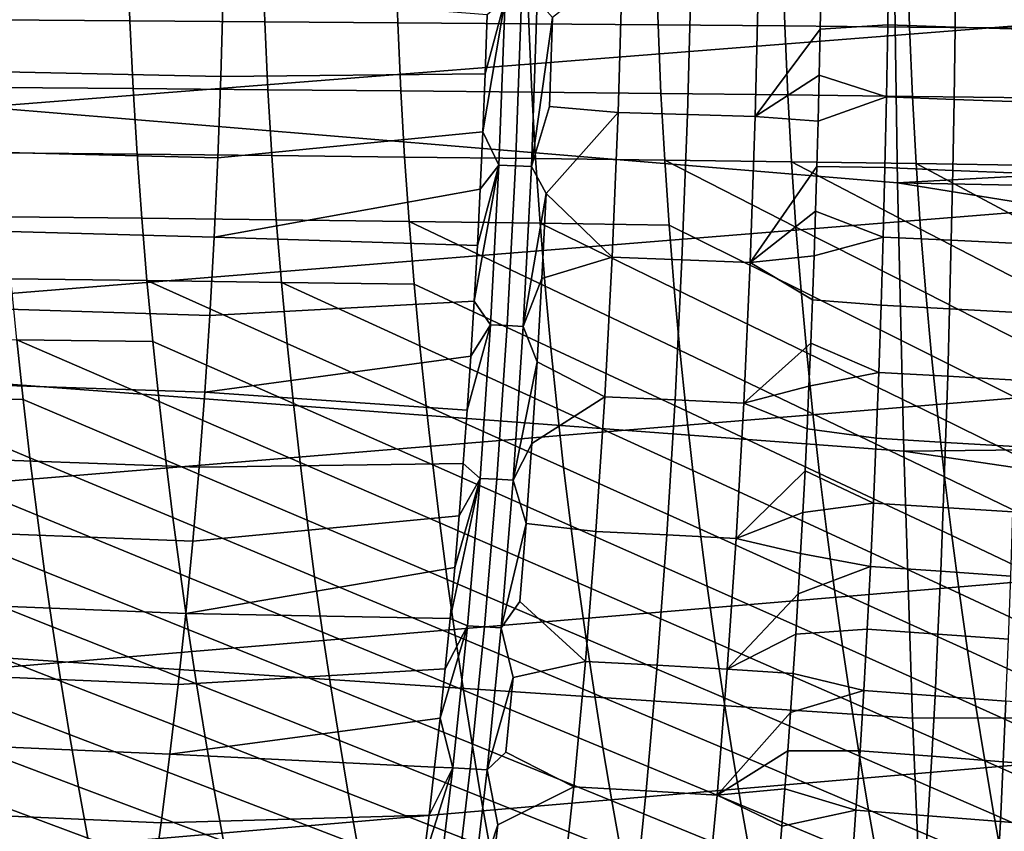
# Model space of a CAD drawing. Header units: metres. Extents: x -248 to 28, y -28 to 28.
# Tile 215 of 256: x -45.45 to -39.74, y -6.89 to -2.18. Entities that reach past the tile are written whole.
import ezdxf

# ---------------------------------------------------------------- set-up
doc = ezdxf.new("R2010")
doc.units = ezdxf.units.M
doc.layers.add('solid_10_061_053_XXX', color=7, linetype='CONTINUOUS')

msp = doc.modelspace()

# ---------------------------------------------------------------- linework, layer by layer
at = {"layer": 'solid_10_061_053_XXX'}
for points in [[(-40.357227, -3.12477, 161.858139), (-48.573589, -2.442668, 164.205093), (-48.589348, -0.81457, 164.150742), (-40.379467, -1.563349, 161.781281)], [(-39.186161, -1.088591, 169.161728), (-46.610912, -1.657829, 170.99054), (-46.630787, -2.76056, 170.910751), (-39.201012, -2.175815, 169.101913)], [(-40.357227, -3.12477, 161.858139), (-40.379467, -1.563349, 161.781281), (-32.178291, -1.976482, 159.412338), (-32.167973, -2.674245, 159.4478)], [(-44.824932, -1.777057, 67.037498), (-44.811203, -2.183262, 67.115875), (-45.603191, -2.17791, 67.894836), (-45.617641, -1.772826, 67.817871)], [(-44.04187, -1.781463, 66.236893), (-44.028755, -2.188861, 66.316643), (-44.811203, -2.183262, 67.115875), (-44.824932, -1.777057, 67.037498)], [(-43.269245, -1.786033, 65.416229), (-43.25663, -2.1947, 65.497314), (-44.028755, -2.188861, 66.316643), (-44.04187, -1.781463, 66.236893)], [(-42.507839, -1.790761, 64.575691), (-42.495609, -2.200769, 64.658058), (-43.25663, -2.1947, 65.497314), (-43.269245, -1.786033, 65.416229)], [(-41.75843, -1.795637, 63.715488), (-41.746464, -2.207057, 63.799084), (-42.495609, -2.200769, 64.658058), (-42.507839, -1.790761, 64.575691)], [(-41.021759, -1.800649, 62.83596), (-41.009937, -2.213553, 62.920719), (-41.746464, -2.207057, 63.799084), (-41.75843, -1.795637, 63.715488)], [(-40.29855, -1.805786, 61.937477), (-40.286755, -2.220243, 62.023323), (-41.009937, -2.213553, 62.920719), (-41.021759, -1.800649, 62.83596)], [(-40.406605, -1.781846, 108.542023), (-40.79998, -1.960422, 108.600662), (-40.805084, -2.231207, 108.578659), (-40.412834, -2.207456, 108.509491)], [(-40.021988, -2.219484, 108.451721), (-40.017002, -1.79161, 108.484337), (-40.406605, -1.781846, 108.542023), (-40.412834, -2.207456, 108.509491)], [(-39.589535, -1.811035, 61.020412), (-39.577652, -2.227113, 61.107254), (-40.286755, -2.220243, 62.023323), (-40.29855, -1.805786, 61.937477)], [(-39.632637, -2.231802, 108.40818), (-39.628849, -1.801601, 108.440887), (-40.017002, -1.79161, 108.484337), (-40.021988, -2.219484, 108.451721)], [(-41.977997, -2.71612, 108.829071), (-41.952705, -1.844559, 108.90889), (-42.358749, -2.164915, 109.016777), (-42.375736, -2.68065, 108.96566)], [(-41.575268, -2.727983, 108.710197), (-41.551773, -1.852783, 108.78981), (-41.952705, -1.844559, 108.90889), (-41.977997, -2.71612, 108.829071)], [(-41.183102, -2.740143, 108.608856), (-41.161854, -1.861198, 108.688454), (-41.551773, -1.852783, 108.78981), (-41.575268, -2.727983, 108.710197)], [(-40.805084, -2.231207, 108.578659), (-40.79998, -1.960422, 108.600662), (-41.161854, -1.861198, 108.688454), (-41.183102, -2.740143, 108.608856)], [(-44.283772, -2.506933, 109.669533), (-44.270832, -2.025885, 109.718536), (-45.892864, -1.997383, 110.306549), (-45.901695, -2.472345, 110.254753)], [(-42.749756, -2.491458, 109.121666), (-42.738144, -2.149606, 109.154388), (-44.270832, -2.025885, 109.718536), (-44.283772, -2.506933, 109.669533)], [(-42.633564, -2.056965, 109.125771), (-42.749756, -2.491458, 109.121666), (-42.763077, -2.828645, 109.084305)], [(-42.669483, -3.022648, 109.024254), (-42.633564, -2.056965, 109.125771), (-42.763077, -2.828645, 109.084305)], [(-42.633564, -2.056965, 109.125771), (-42.738144, -2.149606, 109.154388), (-42.749756, -2.491458, 109.121666)], [(-42.57378, -3.025774, 108.989967), (-42.538593, -2.059157, 109.091454), (-42.633564, -2.056965, 109.125771), (-42.669483, -3.022648, 109.024254)], [(-42.481403, -3.028961, 108.956902), (-42.44706, -2.061389, 109.058388), (-42.538593, -2.059157, 109.091454), (-42.57378, -3.025774, 108.989967)], [(-42.358749, -2.164915, 109.016777), (-42.44706, -2.061389, 109.058388), (-42.481403, -3.028961, 108.956902)], [(-42.375736, -2.68065, 108.96566), (-42.358749, -2.164915, 109.016777), (-42.481403, -3.028961, 108.956902)], [(-39.201012, -2.175815, 169.101913), (-46.630787, -2.76056, 170.910751), (-46.660549, -3.859493, 170.791321), (-39.225773, -3.259941, 169.002411)], [(-44.811203, -2.183262, 67.115875), (-44.792675, -2.576667, 67.205956), (-45.584003, -2.570192, 67.983521), (-45.603191, -2.17791, 67.894836)], [(-44.028755, -2.188861, 66.316643), (-44.01078, -2.583474, 66.408096), (-44.792675, -2.576667, 67.205956), (-44.811203, -2.183262, 67.115875)], [(-43.25663, -2.1947, 65.497314), (-43.239094, -2.590604, 65.590096), (-44.01078, -2.583474, 66.408096), (-44.028755, -2.188861, 66.316643)], [(-42.495609, -2.200769, 64.658058), (-42.478394, -2.598048, 64.752129), (-43.239094, -2.590604, 65.590096), (-43.25663, -2.1947, 65.497314)], [(-41.746464, -2.207057, 63.799084), (-41.729454, -2.605797, 63.894386), (-42.478394, -2.598048, 64.752129), (-42.495609, -2.200769, 64.658058)], [(-41.009937, -2.213553, 62.920719), (-40.993011, -2.613835, 63.017189), (-41.729454, -2.605797, 63.894386), (-41.746464, -2.207057, 63.799084)], [(-40.286755, -2.220243, 62.023323), (-40.269798, -2.62215, 62.120888), (-40.993011, -2.613835, 63.017189), (-41.009937, -2.213553, 62.920719)], [(-40.420475, -2.625487, 108.470238), (-40.412834, -2.207456, 108.509491), (-40.805084, -2.231207, 108.578659), (-40.810875, -2.499618, 108.553825)], [(-40.028164, -2.639698, 108.412376), (-40.021988, -2.219484, 108.451721), (-40.412834, -2.207456, 108.509491), (-40.420475, -2.625487, 108.470238)], [(-39.577652, -2.227113, 61.107254), (-39.560543, -2.630725, 61.205833), (-40.269798, -2.62215, 62.120888), (-40.286755, -2.220243, 62.023323)], [(-39.63739, -2.654265, 108.368713), (-39.632637, -2.231802, 108.40818), (-40.021988, -2.219484, 108.451721), (-40.028164, -2.639698, 108.412376)], [(-40.810875, -2.499618, 108.553825), (-40.805084, -2.231207, 108.578659), (-41.183102, -2.740143, 108.608856)], [(-40.320351, -4.682448, 161.986069), (-48.542202, -4.067684, 164.31369), (-48.573589, -2.442668, 164.205093), (-40.357227, -3.12477, 161.858139)], [(-44.301048, -2.978511, 109.611183), (-44.283772, -2.506933, 109.669533), (-45.901695, -2.472345, 110.254753), (-45.915665, -2.938266, 110.193642)], [(-42.749756, -2.491458, 109.121666), (-44.283772, -2.506933, 109.669533), (-44.301048, -2.978511, 109.611183), (-42.763077, -2.828645, 109.084305)], [(-40.817348, -2.765615, 108.526199), (-40.810875, -2.499618, 108.553825), (-41.183102, -2.740143, 108.608856)], [(-40.420475, -2.625487, 108.470238), (-40.810875, -2.499618, 108.553825), (-40.817348, -2.765615, 108.526199)], [(-44.792675, -2.576667, 67.205956), (-44.769772, -2.958485, 67.306732), (-45.560501, -2.950895, 68.082893), (-45.584003, -2.570192, 67.983521)], [(-44.01078, -2.583474, 66.408096), (-43.988369, -2.966501, 66.510246), (-44.769772, -2.958485, 67.306732), (-44.792675, -2.576667, 67.205956)], [(-43.239094, -2.590604, 65.590096), (-43.217064, -2.974933, 65.693596), (-43.988369, -2.966501, 66.510246), (-44.01078, -2.583474, 66.408096)], [(-42.478394, -2.598048, 64.752129), (-42.456627, -2.983773, 64.856926), (-43.217064, -2.974933, 65.693596), (-43.239094, -2.590604, 65.590096)], [(-41.729454, -2.605797, 63.894386), (-41.707832, -2.993012, 64.000427), (-42.456627, -2.983773, 64.856926), (-42.478394, -2.598048, 64.752129)], [(-40.993011, -2.613835, 63.017189), (-40.971416, -3.002635, 63.124416), (-41.707832, -2.993012, 64.000427), (-41.729454, -2.605797, 63.894386)], [(-40.269798, -2.62215, 62.120888), (-40.248112, -3.012628, 62.229233), (-40.971416, -3.002635, 63.124416), (-40.993011, -2.613835, 63.017189)], [(-40.420475, -2.625487, 108.470238), (-40.817348, -2.765615, 108.526199), (-40.824501, -3.028993, 108.495827), (-40.429516, -3.036117, 108.424461)], [(-40.035538, -3.052429, 108.36647), (-40.028164, -2.639698, 108.412376), (-40.420475, -2.625487, 108.470238), (-40.429516, -3.036117, 108.424461)], [(-39.560543, -2.630725, 61.205833), (-39.538654, -3.022975, 61.31522), (-40.248112, -3.012628, 62.229233), (-40.269798, -2.62215, 62.120888)], [(-41.977997, -2.71612, 108.829071), (-42.375736, -2.68065, 108.96566), (-42.481403, -3.028961, 108.956902), (-42.396252, -3.185848, 108.904076)], [(-40.357227, -3.12477, 161.858139), (-32.167973, -2.674245, 159.4478), (-32.156353, -3.2865, 159.487717)], [(-39.643131, -3.069165, 108.322678), (-39.63739, -2.654265, 108.368713), (-40.028164, -2.639698, 108.412376), (-40.035538, -3.052429, 108.36647)], [(-42.012436, -3.556298, 108.720345), (-41.977997, -2.71612, 108.829071), (-42.396252, -3.185848, 108.904076)], [(-41.607292, -3.57145, 108.601746), (-41.575268, -2.727983, 108.710197), (-41.977997, -2.71612, 108.829071), (-42.012436, -3.556298, 108.720345)], [(-41.212223, -3.58701, 108.500427), (-41.183102, -2.740143, 108.608856), (-41.575268, -2.727983, 108.710197), (-41.607292, -3.57145, 108.601746)], [(-40.824501, -3.028993, 108.495827), (-40.817348, -2.765615, 108.526199), (-41.183102, -2.740143, 108.608856), (-41.212223, -3.58701, 108.500427)], [(-42.763077, -2.828645, 109.084305), (-44.301048, -2.978511, 109.611183), (-44.322498, -3.440967, 109.543831), (-42.778057, -3.161024, 109.042419)], [(-42.669483, -3.022648, 109.024254), (-42.763077, -2.828645, 109.084305), (-42.778057, -3.161024, 109.042419)], [(-44.322498, -3.440967, 109.543831), (-44.301048, -2.978511, 109.611183), (-45.915665, -2.938266, 110.193642), (-45.934574, -3.395502, 110.123535)], [(-44.769772, -2.958485, 67.306732), (-44.742916, -3.32993, 67.417191), (-45.5331, -3.321243, 68.19194), (-45.560501, -2.950895, 68.082893)], [(-43.988369, -2.966501, 66.510246), (-43.961948, -3.339142, 66.622101), (-44.742916, -3.32993, 67.417191), (-44.769772, -2.958485, 67.306732)], [(-43.217064, -2.974933, 65.693596), (-43.190968, -3.348874, 65.806801), (-43.961948, -3.339142, 66.622101), (-43.988369, -2.966501, 66.510246)], [(-42.456627, -2.983773, 64.856926), (-42.430744, -3.359116, 64.971451), (-43.190968, -3.348874, 65.806801), (-43.217064, -2.974933, 65.693596)], [(-42.669483, -3.022648, 109.024254), (-42.794662, -3.488784, 108.996124), (-42.812855, -3.811958, 108.945534)], [(-42.718391, -3.950044, 108.886627), (-42.669483, -3.022648, 109.024254), (-42.812855, -3.811958, 108.945534)], [(-42.669483, -3.022648, 109.024254), (-42.778057, -3.161024, 109.042419), (-42.794662, -3.488784, 108.996124)], [(-42.621681, -3.953986, 108.852371), (-42.57378, -3.025774, 108.989967), (-42.669483, -3.022648, 109.024254), (-42.718391, -3.950044, 108.886627)], [(-42.528214, -3.958005, 108.819305), (-42.481403, -3.028961, 108.956902), (-42.57378, -3.025774, 108.989967), (-42.621681, -3.953986, 108.852371)], [(-41.707832, -2.993012, 64.000427), (-41.682037, -3.369861, 64.116226), (-42.430744, -3.359116, 64.971451), (-42.456627, -2.983773, 64.856926)], [(-40.915977, -3.750352, 63.367294), (-41.682037, -3.369861, 64.116226), (-41.707832, -2.993012, 64.000427), (-40.945595, -3.381094, 63.241436)], [(-40.971416, -3.002635, 63.124416), (-40.945595, -3.381094, 63.241436), (-41.707832, -2.993012, 64.000427)], [(-40.192322, -3.763791, 62.474476), (-40.945595, -3.381094, 63.241436), (-40.971416, -3.002635, 63.124416), (-40.222141, -3.392801, 62.347408)], [(-40.248112, -3.012628, 62.229233), (-40.222141, -3.392801, 62.347408), (-40.971416, -3.002635, 63.124416)], [(-39.482277, -3.777803, 61.562691), (-40.222141, -3.392801, 62.347408), (-40.248112, -3.012628, 62.229233), (-39.512421, -3.404967, 61.434483)], [(-39.538654, -3.022975, 61.31522), (-39.512421, -3.404967, 61.434483), (-40.248112, -3.012628, 62.229233)], [(-42.396252, -3.185848, 108.904076), (-42.481403, -3.028961, 108.956902), (-42.528214, -3.958005, 108.819305)], [(-40.832329, -3.289603, 108.462784), (-40.824501, -3.028993, 108.495827), (-41.212223, -3.58701, 108.500427)], [(-40.439957, -3.439528, 108.372345), (-40.429516, -3.036117, 108.424461), (-40.824501, -3.028993, 108.495827), (-40.832329, -3.289603, 108.462784)], [(-40.044117, -3.457854, 108.314209), (-40.035538, -3.052429, 108.36647), (-40.429516, -3.036117, 108.424461), (-40.439957, -3.439528, 108.372345)], [(-39.649872, -3.476671, 108.270248), (-39.643131, -3.069165, 108.322678), (-40.035538, -3.052429, 108.36647), (-40.044117, -3.457854, 108.314209)], [(-40.357227, -3.12477, 161.858139), (-32.156353, -3.2865, 159.487717), (-32.127583, -4.452244, 159.586533)], [(-40.320351, -4.682448, 161.986069), (-40.357227, -3.12477, 161.858139), (-32.127583, -4.452244, 159.586533), (-32.123501, -4.5936, 159.600555)], [(-42.794662, -3.488784, 108.996124), (-42.778057, -3.161024, 109.042419), (-44.322498, -3.440967, 109.543831)], [(-42.420193, -3.680666, 108.832405), (-42.396252, -3.185848, 108.904076), (-42.528214, -3.958005, 108.819305)], [(-42.012436, -3.556298, 108.720345), (-42.396252, -3.185848, 108.904076), (-42.420193, -3.680666, 108.832405)], [(-39.225773, -3.259941, 169.002411), (-46.660549, -3.859493, 170.791321), (-46.700127, -4.953135, 170.632538), (-39.260353, -4.339477, 168.863541)], [(-40.840828, -3.547687, 108.427086), (-40.832329, -3.289603, 108.462784), (-41.212223, -3.58701, 108.500427)], [(-40.439957, -3.439528, 108.372345), (-40.832329, -3.289603, 108.462784), (-40.840828, -3.547687, 108.427086)], [(-44.742916, -3.32993, 67.417191), (-44.712524, -3.692212, 67.536316), (-45.502216, -3.682459, 68.309639), (-45.5331, -3.321243, 68.19194)], [(-43.961948, -3.339142, 66.622101), (-43.931946, -3.702599, 66.742638), (-44.712524, -3.692212, 67.536316), (-44.742916, -3.32993, 67.417191)], [(-43.190968, -3.348874, 65.806801), (-43.16124, -3.713614, 65.928726), (-43.931946, -3.702599, 66.742638), (-43.961948, -3.339142, 66.622101)], [(-42.368343, -4.083346, 65.225777), (-43.16124, -3.713614, 65.928726), (-43.190968, -3.348874, 65.806801), (-42.401173, -3.72525, 65.094734)], [(-42.430744, -3.359116, 64.971451), (-42.401173, -3.72525, 65.094734), (-43.190968, -3.348874, 65.806801)], [(-41.619663, -4.097086, 64.37323), (-42.401173, -3.72525, 65.094734), (-42.430744, -3.359116, 64.971451), (-41.652504, -3.7375, 64.240822)], [(-41.682037, -3.369861, 64.116226), (-41.652504, -3.7375, 64.240822), (-42.430744, -3.359116, 64.971451)], [(-40.882999, -4.111548, 63.50103), (-41.652504, -3.7375, 64.240822), (-41.682037, -3.369861, 64.116226), (-40.915977, -3.750352, 63.367294)], [(-44.347969, -3.894651, 109.467773), (-44.322498, -3.440967, 109.543831), (-45.934574, -3.395502, 110.123535), (-45.958229, -3.84441, 110.044746)], [(-40.159088, -4.12672, 62.609486), (-40.915977, -3.750352, 63.367294), (-40.945595, -3.381094, 63.241436), (-40.192322, -3.763791, 62.474476)], [(-39.448666, -4.142587, 61.698917), (-40.192322, -3.763791, 62.474476), (-40.222141, -3.392801, 62.347408), (-39.482277, -3.777803, 61.562691)], [(-42.812855, -3.811958, 108.945534), (-42.794662, -3.488784, 108.996124), (-44.322498, -3.440967, 109.543831), (-44.347969, -3.894651, 109.467773)], [(-40.45179, -3.8359, 108.314064), (-40.439957, -3.439528, 108.372345), (-40.840828, -3.547687, 108.427086), (-40.849995, -3.803173, 108.388779)], [(-40.053902, -3.856147, 108.255768), (-40.044117, -3.457854, 108.314209), (-40.439957, -3.439528, 108.372345), (-40.45179, -3.8359, 108.314064)], [(-39.657631, -3.876958, 108.211609), (-39.649872, -3.476671, 108.270248), (-40.044117, -3.457854, 108.314209), (-40.053902, -3.856147, 108.255768)], [(-42.055611, -4.366873, 108.58445), (-42.012436, -3.556298, 108.720345), (-42.420193, -3.680666, 108.832405), (-42.44743, -4.165013, 108.751091)], [(-41.647499, -4.384941, 108.466179), (-41.607292, -3.57145, 108.601746), (-42.012436, -3.556298, 108.720345), (-42.055611, -4.366873, 108.58445)], [(-41.248955, -4.403529, 108.364914), (-41.212223, -3.58701, 108.500427), (-41.607292, -3.57145, 108.601746), (-41.647499, -4.384941, 108.466179)], [(-40.859821, -4.055879, 108.347946), (-40.849995, -3.803173, 108.388779), (-41.212223, -3.58701, 108.500427), (-41.248955, -4.403529, 108.364914)], [(-40.849995, -3.803173, 108.388779), (-40.840828, -3.547687, 108.427086), (-41.212223, -3.58701, 108.500427)], [(-44.712524, -3.692212, 67.536316), (-44.679028, -4.046545, 67.663094), (-45.468269, -4.035766, 68.434959), (-45.502216, -3.682459, 68.309639)], [(-43.86282, -4.406521, 67.005951), (-44.679028, -4.046545, 67.663094), (-44.712524, -3.692212, 67.536316), (-43.898785, -4.058071, 66.870857)], [(-43.931946, -3.702599, 66.742638), (-43.898785, -4.058071, 66.870857), (-44.712524, -3.692212, 67.536316)], [(-43.092518, -4.420005, 66.194946), (-43.898785, -4.058071, 66.870857), (-43.931946, -3.702599, 66.742638), (-43.128304, -4.070339, 66.058372)], [(-43.16124, -3.713614, 65.928726), (-43.128304, -4.070339, 66.058372), (-43.931946, -3.702599, 66.742638)], [(-42.332623, -4.434351, 65.3638), (-43.128304, -4.070339, 66.058372), (-43.16124, -3.713614, 65.928726), (-42.368343, -4.083346, 65.225777)], [(-42.44743, -4.165013, 108.751091), (-42.420193, -3.680666, 108.832405), (-42.528214, -3.958005, 108.819305)], [(-41.583881, -4.449554, 64.512688), (-42.368343, -4.083346, 65.225777), (-42.401173, -3.72525, 65.094734), (-41.619663, -4.097086, 64.37323)], [(-40.847034, -4.465607, 63.64188), (-41.619663, -4.097086, 64.37323), (-41.652504, -3.7375, 64.240822), (-40.882999, -4.111548, 63.50103)], [(-40.122814, -4.482498, 62.75169), (-40.882999, -4.111548, 63.50103), (-40.915977, -3.750352, 63.367294), (-40.159088, -4.12672, 62.609486)], [(-39.411957, -4.500215, 61.842426), (-40.159088, -4.12672, 62.609486), (-40.192322, -3.763791, 62.474476), (-39.448666, -4.142587, 61.698917)], [(-42.812855, -3.811958, 108.945534), (-44.347969, -3.894651, 109.467773), (-44.377323, -4.339846, 109.383278), (-42.832577, -4.13049, 108.890793)], [(-42.718391, -3.950044, 108.886627), (-42.812855, -3.811958, 108.945534), (-42.832577, -4.13049, 108.890793)], [(-40.465008, -4.225406, 108.249809), (-40.45179, -3.8359, 108.314064), (-40.849995, -3.803173, 108.388779), (-40.859821, -4.055879, 108.347946)], [(-44.377323, -4.339846, 109.383278), (-44.347969, -3.894651, 109.467773), (-45.958229, -3.84441, 110.044746), (-45.986458, -4.285275, 109.957527)], [(-40.064896, -4.24748, 108.19133), (-40.053902, -3.856147, 108.255768), (-40.45179, -3.8359, 108.314064), (-40.465008, -4.225406, 108.249809)], [(-39.666424, -4.270189, 108.14695), (-39.657631, -3.876958, 108.211609), (-40.053902, -3.856147, 108.255768), (-40.064896, -4.24748, 108.19133)], [(-42.779564, -4.841485, 108.715164), (-42.718391, -3.950044, 108.886627), (-42.853817, -4.444512, 108.831963), (-42.876545, -4.754017, 108.769112)], [(-42.718391, -3.950044, 108.886627), (-42.832577, -4.13049, 108.890793), (-42.853817, -4.444512, 108.831963)], [(-42.681629, -4.846117, 108.680946), (-42.621681, -3.953986, 108.852371), (-42.718391, -3.950044, 108.886627), (-42.779564, -4.841485, 108.715164)], [(-42.586845, -4.850843, 108.647911), (-42.528214, -3.958005, 108.819305), (-42.621681, -3.953986, 108.852371), (-42.681629, -4.846117, 108.680946)], [(-42.44743, -4.165013, 108.751091), (-42.528214, -3.958005, 108.819305), (-42.586845, -4.850843, 108.647911)], [(-45.468269, -4.035766, 68.434959), (-45.431606, -4.382143, 68.567078), (-46.228584, -4.371253, 69.316948), (-46.265759, -4.025739, 69.18631)], [(-44.603905, -4.734585, 67.936905), (-45.431606, -4.382143, 68.567078), (-45.468269, -4.035766, 68.434959), (-44.642765, -4.3939, 67.796707)], [(-44.679028, -4.046545, 67.663094), (-44.642765, -4.3939, 67.796707), (-45.468269, -4.035766, 68.434959)], [(-43.824211, -4.748262, 67.147682), (-44.642765, -4.3939, 67.796707), (-44.679028, -4.046545, 67.663094), (-43.86282, -4.406521, 67.005951)], [(-40.870296, -4.30569, 108.304649), (-40.859821, -4.055879, 108.347946), (-41.248955, -4.403529, 108.364914)], [(-40.465008, -4.225406, 108.249809), (-40.859821, -4.055879, 108.347946), (-40.870296, -4.30569, 108.304649)], [(-40.269119, -6.234761, 162.164902), (-48.495419, -5.687834, 164.476334), (-48.542202, -4.067684, 164.31369), (-40.320351, -4.682448, 161.986069)], [(-43.054054, -4.762928, 66.338196), (-43.86282, -4.406521, 67.005951), (-43.898785, -4.058071, 66.870857), (-43.092518, -4.420005, 66.194946)], [(-42.294178, -4.778581, 65.508568), (-43.092518, -4.420005, 66.194946), (-43.128304, -4.070339, 66.058372), (-42.332623, -4.434351, 65.3638)], [(-41.545334, -4.795224, 64.658951), (-42.332623, -4.434351, 65.3638), (-42.368343, -4.083346, 65.225777), (-41.583881, -4.449554, 64.512688)], [(-40.808254, -4.812849, 63.789616), (-41.583881, -4.449554, 64.512688), (-41.619663, -4.097086, 64.37323), (-40.847034, -4.465607, 63.64188)], [(-40.083675, -4.831447, 62.900867), (-40.847034, -4.465607, 63.64188), (-40.882999, -4.111548, 63.50103), (-40.122814, -4.482498, 62.75169)], [(-42.853817, -4.444512, 108.831963), (-42.832577, -4.13049, 108.890793), (-44.377323, -4.339846, 109.383278)], [(-42.47789, -4.639039, 108.660423), (-42.44743, -4.165013, 108.751091), (-42.586845, -4.850843, 108.647911)], [(-42.055611, -4.366873, 108.58445), (-42.44743, -4.165013, 108.751091), (-42.47789, -4.639039, 108.660423)], [(-39.37233, -4.851009, 61.993004), (-40.122814, -4.482498, 62.75169), (-40.159088, -4.12672, 62.609486), (-39.411957, -4.500215, 61.842426)], [(-40.479618, -4.608165, 108.179695), (-40.465008, -4.225406, 108.249809), (-40.870296, -4.30569, 108.304649), (-40.881435, -4.552837, 108.258881)], [(-40.077122, -4.631969, 108.12101), (-40.064896, -4.24748, 108.19133), (-40.465008, -4.225406, 108.249809), (-40.479618, -4.608165, 108.179695)], [(-44.410465, -4.776709, 109.29052), (-44.377323, -4.339846, 109.383278), (-45.986458, -4.285275, 109.957527), (-46.019135, -4.718247, 109.86203)], [(-39.676277, -4.656483, 108.076385), (-39.666424, -4.270189, 108.14695), (-40.064896, -4.24748, 108.19133), (-40.077122, -4.631969, 108.12101)], [(-39.260353, -4.339477, 168.863541), (-46.700127, -4.953135, 170.632538), (-46.749447, -6.04002, 170.434647), (-39.304668, -5.412934, 168.685608)], [(-42.876545, -4.754017, 108.769112), (-42.853817, -4.444512, 108.831963), (-44.377323, -4.339846, 109.383278), (-44.410465, -4.776709, 109.29052)], [(-40.881435, -4.552837, 108.258881), (-40.870296, -4.30569, 108.304649), (-41.248955, -4.403529, 108.364914)], [(-45.350704, -5.055209, 68.850792), (-46.188885, -4.710189, 69.454094), (-46.228584, -4.371253, 69.316948), (-45.39238, -4.721895, 68.70575)], [(-45.431606, -4.382143, 68.567078), (-45.39238, -4.721895, 68.70575), (-46.228584, -4.371253, 69.316948)], [(-44.562561, -5.068796, 68.083527), (-45.39238, -4.721895, 68.70575), (-45.431606, -4.382143, 68.567078), (-44.603905, -4.734585, 67.936905)], [(-43.783092, -5.083495, 67.295883), (-44.603905, -4.734585, 67.936905), (-44.642765, -4.3939, 67.796707), (-43.824211, -4.748262, 67.147682)], [(-42.10725, -5.149085, 108.422668), (-42.055611, -4.366873, 108.58445), (-42.47789, -4.639039, 108.660423), (-42.511494, -5.102557, 108.560715)], [(-41.695694, -5.169686, 108.304779), (-41.647499, -4.384941, 108.466179), (-42.055611, -4.366873, 108.58445), (-42.10725, -5.149085, 108.422668)], [(-41.293182, -5.190922, 108.20359), (-41.248955, -4.403529, 108.364914), (-41.647499, -4.384941, 108.466179), (-41.695694, -5.169686, 108.304779)], [(-43.013039, -5.099311, 66.487976), (-43.824211, -4.748262, 67.147682), (-43.86282, -4.406521, 67.005951), (-43.054054, -4.762928, 66.338196)], [(-42.253143, -5.116248, 65.659935), (-43.054054, -4.762928, 66.338196), (-43.092518, -4.420005, 66.194946), (-42.294178, -4.778581, 65.508568)], [(-41.50415, -5.134309, 64.81189), (-42.294178, -4.778581, 65.508568), (-42.332623, -4.434351, 65.3638), (-41.545334, -4.795224, 64.658951)], [(-40.7668, -5.153491, 63.944111), (-41.545334, -4.795224, 64.658951), (-41.583881, -4.449554, 64.512688), (-40.808254, -4.812849, 63.789616)], [(-40.89323, -4.797195, 108.210701), (-40.881435, -4.552837, 108.258881), (-41.248955, -4.403529, 108.364914), (-41.293182, -5.190922, 108.20359)], [(-40.041813, -5.173788, 63.056896), (-40.808254, -4.812849, 63.789616), (-40.847034, -4.465607, 63.64188), (-40.083675, -4.831447, 62.900867)], [(-39.329933, -5.195194, 62.150536), (-40.083675, -4.831447, 62.900867), (-40.122814, -4.482498, 62.75169), (-39.37233, -4.851009, 61.993004)], [(-40.495636, -4.984269, 108.103844), (-40.479618, -4.608165, 108.179695), (-40.881435, -4.552837, 108.258881), (-40.89323, -4.797195, 108.210701)], [(-40.090599, -5.009707, 108.04493), (-40.077122, -4.631969, 108.12101), (-40.479618, -4.608165, 108.179695), (-40.495636, -4.984269, 108.103844)], [(-40.320351, -4.682448, 161.986069), (-32.123501, -4.5936, 159.600555), (-32.079769, -5.896607, 159.750778)], [(-42.511494, -5.102557, 108.560715), (-42.47789, -4.639039, 108.660423), (-42.586845, -4.850843, 108.647911)], [(-40.269119, -6.234761, 162.164902), (-40.320351, -4.682448, 161.986069), (-32.079769, -5.896607, 159.750778), (-32.067085, -6.223006, 159.794357)], [(-39.687222, -5.035929, 108.000023), (-39.676277, -4.656483, 108.076385), (-40.077122, -4.631969, 108.12101), (-40.090599, -5.009707, 108.04493)], [(-45.306702, -5.382276, 69.00206), (-46.146774, -5.042729, 69.59758), (-46.188885, -4.710189, 69.454094), (-45.350704, -5.055209, 68.850792)], [(-44.447308, -5.205383, 109.189636), (-44.410465, -4.776709, 109.29052), (-46.019135, -4.718247, 109.86203), (-46.056133, -5.143462, 109.758385)], [(-44.518864, -5.396727, 68.236404), (-45.350704, -5.055209, 68.850792), (-45.39238, -4.721895, 68.70575), (-44.562561, -5.068796, 68.083527)], [(-43.739582, -5.412419, 67.450401), (-44.562561, -5.068796, 68.083527), (-44.603905, -4.734585, 67.936905), (-43.783092, -5.083495, 67.295883)], [(-42.876545, -4.754017, 108.769112), (-44.410465, -4.776709, 109.29052), (-44.447308, -5.205383, 109.189636), (-42.900734, -5.058966, 108.702332)], [(-42.969601, -5.42936, 66.64415), (-43.783092, -5.083495, 67.295883), (-43.824211, -4.748262, 67.147682), (-43.013039, -5.099311, 66.487976)], [(-42.209652, -5.44756, 65.817757), (-43.013039, -5.099311, 66.487976), (-43.054054, -4.762928, 66.338196), (-42.253143, -5.116248, 65.659935)], [(-42.779564, -4.841485, 108.715164), (-42.876545, -4.754017, 108.769112), (-42.900734, -5.058966, 108.702332)], [(-41.46048, -5.467024, 64.971367), (-42.253143, -5.116248, 65.659935), (-42.294178, -4.778581, 65.508568), (-41.50415, -5.134309, 64.81189)], [(-40.722813, -5.487753, 64.105232), (-41.50415, -5.134309, 64.81189), (-41.545334, -4.795224, 64.658951), (-40.7668, -5.153491, 63.944111)], [(-40.90567, -5.038579, 108.160164), (-40.89323, -4.797195, 108.210701), (-41.293182, -5.190922, 108.20359)], [(-40.495636, -4.984269, 108.103844), (-40.89323, -4.797195, 108.210701), (-40.90567, -5.038579, 108.160164)], [(-42.779564, -4.841485, 108.715164), (-42.926365, -5.359462, 108.631683), (-42.953415, -5.655528, 108.557243)], [(-42.852589, -5.698328, 108.511314), (-42.779564, -4.841485, 108.715164), (-42.953415, -5.655528, 108.557243)], [(-42.779564, -4.841485, 108.715164), (-42.900734, -5.058966, 108.702332), (-42.926365, -5.359462, 108.631683)], [(-42.753235, -5.703528, 108.477173), (-42.681629, -4.846117, 108.680946), (-42.779564, -4.841485, 108.715164), (-42.852589, -5.698328, 108.511314)], [(-42.656956, -5.708837, 108.444176), (-42.586845, -4.850843, 108.647911), (-42.681629, -4.846117, 108.680946), (-42.753235, -5.703528, 108.477173)], [(-42.511494, -5.102557, 108.560715), (-42.586845, -4.850843, 108.647911), (-42.656956, -5.708837, 108.444176)], [(-39.997379, -5.509743, 63.219654), (-40.7668, -5.153491, 63.944111), (-40.808254, -4.812849, 63.789616), (-40.041813, -5.173788, 63.056896)], [(-39.284916, -5.532993, 62.314903), (-40.041813, -5.173788, 63.056896), (-40.083675, -4.831447, 62.900867), (-39.329933, -5.195194, 62.150536)], [(-40.513073, -5.353806, 108.022339), (-40.495636, -4.984269, 108.103844), (-40.90567, -5.038579, 108.160164), (-40.918751, -5.276919, 108.107346)], [(-40.10535, -5.380784, 107.963173), (-40.090599, -5.009707, 108.04493), (-40.495636, -4.984269, 108.103844), (-40.513073, -5.353806, 108.022339)], [(-39.699295, -5.408618, 107.917961), (-39.687222, -5.035929, 108.000023), (-40.090599, -5.009707, 108.04493), (-40.10535, -5.380784, 107.963173)], [(-45.260487, -5.703283, 69.15937), (-46.10236, -5.369057, 69.747246), (-46.146774, -5.042729, 69.59758), (-45.306702, -5.382276, 69.00206)], [(-44.472927, -5.718572, 68.395393), (-45.306702, -5.382276, 69.00206), (-45.350704, -5.055209, 68.850792), (-44.518864, -5.396727, 68.236404)], [(-43.693813, -5.735234, 67.611084), (-44.518864, -5.396727, 68.236404), (-44.562561, -5.068796, 68.083527), (-43.739582, -5.412419, 67.450401)], [(-42.900734, -5.058966, 108.702332), (-44.447308, -5.205383, 109.189636), (-44.487759, -5.62601, 109.08078), (-42.926365, -5.359462, 108.631683)], [(-42.923874, -5.753283, 66.806549), (-43.739582, -5.412419, 67.450401), (-43.783092, -5.083495, 67.295883), (-42.969601, -5.42936, 66.64415)], [(-40.918751, -5.276919, 108.107346), (-40.90567, -5.038579, 108.160164), (-41.293182, -5.190922, 108.20359)], [(-42.163841, -5.772729, 65.981888), (-42.969601, -5.42936, 66.64415), (-43.013039, -5.099311, 66.487976), (-42.209652, -5.44756, 65.817757)], [(-42.54818, -5.555715, 108.452202), (-42.511494, -5.102557, 108.560715), (-42.656956, -5.708837, 108.444176)], [(-42.167213, -5.903782, 108.235931), (-42.10725, -5.149085, 108.422668), (-42.511494, -5.102557, 108.560715), (-42.54818, -5.555715, 108.452202)], [(-41.414452, -5.793584, 65.137245), (-42.209652, -5.44756, 65.817757), (-42.253143, -5.116248, 65.659935), (-41.46048, -5.467024, 64.971367)], [(-40.676434, -5.815853, 64.272858), (-41.46048, -5.467024, 64.971367), (-41.50415, -5.134309, 64.81189), (-40.722813, -5.487753, 64.105232)], [(-44.487759, -5.62601, 109.08078), (-44.447308, -5.205383, 109.189636), (-46.056133, -5.143462, 109.758385), (-46.09734, -5.561054, 109.646736)], [(-41.751785, -5.926539, 108.118484), (-41.695694, -5.169686, 108.304779), (-42.10725, -5.149085, 108.422668), (-42.167213, -5.903782, 108.235931)], [(-41.344883, -5.950046, 108.017387), (-41.293182, -5.190922, 108.20359), (-41.695694, -5.169686, 108.304779), (-41.751785, -5.926539, 108.118484)], [(-40.932484, -5.512433, 108.052231), (-40.918751, -5.276919, 108.107346), (-41.293182, -5.190922, 108.20359), (-41.344883, -5.950046, 108.017387)], [(-39.950516, -5.839535, 63.389011), (-40.722813, -5.487753, 64.105232), (-40.7668, -5.153491, 63.944111), (-39.997379, -5.509743, 63.219654)], [(-39.237423, -5.864631, 62.485989), (-39.997379, -5.509743, 63.219654), (-40.041813, -5.173788, 63.056896), (-39.284916, -5.532993, 62.314903)], [(-40.513073, -5.353806, 108.022339), (-40.918751, -5.276919, 108.107346), (-40.932484, -5.512433, 108.052231)], [(-45.212185, -6.01842, 69.322571), (-46.055759, -5.689354, 69.902916), (-46.10236, -5.369057, 69.747246), (-45.260487, -5.703283, 69.15937)], [(-42.953415, -5.655528, 108.557243), (-42.926365, -5.359462, 108.631683), (-44.487759, -5.62601, 109.08078)], [(-40.513073, -5.353806, 108.022339), (-40.932484, -5.512433, 108.052231), (-40.946857, -5.744987, 107.994888), (-40.531952, -5.716869, 107.93528)], [(-40.121403, -5.74529, 107.875854), (-40.10535, -5.380784, 107.963173), (-40.513073, -5.353806, 108.022339), (-40.531952, -5.716869, 107.93528)], [(-39.304668, -5.412934, 168.685608), (-46.749447, -6.04002, 170.434647), (-46.808441, -7.118705, 170.197845), (-39.358635, -6.478871, 168.468826)], [(-44.424881, -6.034527, 68.560318), (-45.260487, -5.703283, 69.15937), (-45.306702, -5.382276, 69.00206), (-44.472927, -5.718572, 68.395393)], [(-43.645908, -6.052142, 67.777779), (-44.472927, -5.718572, 68.395393), (-44.518864, -5.396727, 68.236404), (-43.693813, -5.735234, 67.611084)], [(-42.875988, -6.071281, 66.975037), (-43.693813, -5.735234, 67.611084), (-43.739582, -5.412419, 67.450401), (-42.923874, -5.753283, 66.806549)], [(-39.712524, -5.774642, 107.830322), (-39.699295, -5.408618, 107.917961), (-40.10535, -5.380784, 107.963173), (-40.121403, -5.74529, 107.875854)], [(-42.115849, -6.091964, 66.152191), (-42.923874, -5.753283, 66.806549), (-42.969601, -5.42936, 66.64415), (-42.163841, -5.772729, 65.981888)], [(-41.366211, -6.114203, 65.30938), (-42.163841, -5.772729, 65.981888), (-42.209652, -5.44756, 65.817757), (-41.414452, -5.793584, 65.137245)], [(-40.627808, -6.138008, 64.446838), (-41.414452, -5.793584, 65.137245), (-41.46048, -5.467024, 64.971367), (-40.676434, -5.815853, 64.272858)], [(-40.946857, -5.744987, 107.994888), (-40.932484, -5.512433, 108.052231), (-41.344883, -5.950046, 108.017387)], [(-39.901363, -6.163383, 63.564842), (-40.676434, -5.815853, 64.272858), (-40.722813, -5.487753, 64.105232), (-39.950516, -5.839535, 63.389011)], [(-39.187603, -6.190333, 62.66367), (-39.950516, -5.839535, 63.389011), (-39.997379, -5.509743, 63.219654), (-39.237423, -5.864631, 62.485989)], [(-44.531731, -6.038733, 108.964104), (-44.487759, -5.62601, 109.08078), (-46.09734, -5.561054, 109.646736), (-46.142632, -5.971159, 109.527222)], [(-42.167213, -5.903782, 108.235931), (-42.54818, -5.555715, 108.452202), (-42.656956, -5.708837, 108.444176), (-42.587875, -5.998432, 108.335213)], [(-42.953415, -5.655528, 108.557243), (-44.487759, -5.62601, 109.08078), (-44.531731, -6.038733, 108.964104), (-42.981857, -5.947185, 108.47908)], [(-42.852589, -5.698328, 108.511314), (-42.953415, -5.655528, 108.557243), (-42.981857, -5.947185, 108.47908)], [(-40.203876, -7.779997, 162.394531), (-48.433559, -7.301352, 164.692871), (-48.495419, -5.687834, 164.476334), (-40.269119, -6.234761, 162.164902)], [(-45.161911, -6.327875, 69.491486), (-46.007092, -6.003804, 70.064423), (-46.055759, -5.689354, 69.902916), (-45.212185, -6.01842, 69.322571)], [(-44.374847, -6.344785, 68.731033), (-45.212185, -6.01842, 69.322571), (-45.260487, -5.703283, 69.15937), (-44.424881, -6.034527, 68.560318)], [(-42.852589, -5.698328, 108.511314), (-42.981857, -5.947185, 108.47908), (-43.011673, -6.234526, 108.397263)], [(-42.937099, -6.521766, 108.276405), (-42.852589, -5.698328, 108.511314), (-43.011673, -6.234526, 108.397263)], [(-42.836182, -6.527415, 108.242355), (-42.753235, -5.703528, 108.477173), (-42.852589, -5.698328, 108.511314), (-42.937099, -6.521766, 108.276405)], [(-42.738243, -6.533183, 108.209427), (-42.656956, -5.708837, 108.444176), (-42.753235, -5.703528, 108.477173), (-42.836182, -6.527415, 108.242355)], [(-42.587875, -5.998432, 108.335213), (-42.656956, -5.708837, 108.444176), (-42.738243, -6.533183, 108.209427)], [(-43.595997, -6.363341, 67.950325), (-44.424881, -6.034527, 68.560318), (-44.472927, -5.718572, 68.395393), (-43.645908, -6.052142, 67.777779)], [(-42.826077, -6.383563, 67.14946), (-43.645908, -6.052142, 67.777779), (-43.693813, -5.735234, 67.611084), (-42.875988, -6.071281, 66.975037)], [(-42.0658, -6.405475, 66.328522), (-42.875988, -6.071281, 66.975037), (-42.923874, -5.753283, 66.806549), (-42.115849, -6.091964, 66.152191)], [(-40.961853, -5.974418, 107.935417), (-40.946857, -5.744987, 107.994888), (-41.344883, -5.950046, 108.017387)], [(-40.552277, -6.073548, 107.842781), (-40.531952, -5.716869, 107.93528), (-40.946857, -5.744987, 107.994888), (-40.961853, -5.974418, 107.935417)], [(-40.138775, -6.103315, 107.783066), (-40.121403, -5.74529, 107.875854), (-40.531952, -5.716869, 107.93528), (-40.552277, -6.073548, 107.842781)], [(-39.72694, -6.134091, 107.737183), (-39.712524, -5.774642, 107.830322), (-40.121403, -5.74529, 107.875854), (-40.138775, -6.103315, 107.783066)], [(-41.315895, -6.429096, 65.48764), (-42.115849, -6.091964, 66.152191), (-42.163841, -5.772729, 65.981888), (-41.366211, -6.114203, 65.30938)], [(-40.577076, -6.454438, 64.627052), (-41.366211, -6.114203, 65.30938), (-41.414452, -5.793584, 65.137245), (-40.627808, -6.138008, 64.446838)], [(-39.850075, -6.48151, 63.747028), (-40.627808, -6.138008, 64.446838), (-40.676434, -5.815853, 64.272858), (-39.901363, -6.163383, 63.564842)], [(-39.135609, -6.510322, 62.847832), (-39.901363, -6.163383, 63.564842), (-39.950516, -5.839535, 63.389011), (-39.187603, -6.190333, 62.66367)], [(-42.235352, -6.631803, 108.025169), (-42.167213, -5.903782, 108.235931), (-42.587875, -5.998432, 108.335213), (-42.630505, -6.430909, 108.210007)], [(-41.815685, -6.656343, 107.908218), (-41.751785, -5.926539, 108.118484), (-42.167213, -5.903782, 108.235931), (-42.235352, -6.631803, 108.025169)], [(-41.404037, -6.681749, 107.807259), (-41.344883, -5.950046, 108.017387), (-41.751785, -5.926539, 108.118484), (-41.815685, -6.656343, 107.908218)], [(-44.579136, -6.443695, 108.83976), (-44.531731, -6.038733, 108.964104), (-46.142632, -5.971159, 109.527222), (-46.191883, -6.37391, 109.399971)], [(-42.981857, -5.947185, 108.47908), (-44.531731, -6.038733, 108.964104), (-44.579136, -6.443695, 108.83976), (-43.011673, -6.234526, 108.397263)], [(-42.630505, -6.430909, 108.210007), (-42.587875, -5.998432, 108.335213), (-42.738243, -6.533183, 108.209427)], [(-40.97747, -6.20069, 107.873878), (-40.961853, -5.974418, 107.935417), (-41.344883, -5.950046, 108.017387), (-41.404037, -6.681749, 107.807259)], [(-40.552277, -6.073548, 107.842781), (-40.961853, -5.974418, 107.935417), (-40.97747, -6.20069, 107.873878)], [(-45.109779, -6.631838, 69.665962), (-45.956463, -6.312589, 70.23159), (-46.007092, -6.003804, 70.064423), (-45.161911, -6.327875, 69.491486)], [(-44.322948, -6.649542, 68.907372), (-45.161911, -6.327875, 69.491486), (-45.212185, -6.01842, 69.322571), (-44.374847, -6.344785, 68.731033)], [(-43.544205, -6.669032, 68.128578), (-44.374847, -6.344785, 68.731033), (-44.424881, -6.034527, 68.560318), (-43.595997, -6.363341, 67.950325)], [(-42.774265, -6.690333, 67.329666), (-43.595997, -6.363341, 67.950325), (-43.645908, -6.052142, 67.777779), (-42.826077, -6.383563, 67.14946)], [(-42.01384, -6.713473, 66.510735), (-42.826077, -6.383563, 67.14946), (-42.875988, -6.071281, 66.975037), (-42.0658, -6.405475, 66.328522)], [(-41.263638, -6.738477, 65.67189), (-42.0658, -6.405475, 66.328522), (-42.115849, -6.091964, 66.152191), (-41.315895, -6.429096, 65.48764)], [(-40.524384, -6.76536, 64.813377), (-41.315895, -6.429096, 65.48764), (-41.366211, -6.114203, 65.30938), (-40.577076, -6.454438, 64.627052)], [(-40.552277, -6.073548, 107.842781), (-40.97747, -6.20069, 107.873878), (-40.993713, -6.423978, 107.810265), (-40.574066, -6.423932, 107.744942)], [(-40.15749, -6.454952, 107.684921), (-40.138775, -6.103315, 107.783066), (-40.552277, -6.073548, 107.842781), (-40.574066, -6.423932, 107.744942)], [(-39.74258, -6.487055, 107.638664), (-39.72694, -6.134091, 107.737183), (-40.138775, -6.103315, 107.783066), (-40.15749, -6.454952, 107.684921)], [(-39.796791, -6.794138, 63.93544), (-40.577076, -6.454438, 64.627052), (-40.627808, -6.138008, 64.446838), (-39.850075, -6.48151, 63.747028)], [(-39.081581, -6.824823, 63.038353), (-39.850075, -6.48151, 63.747028), (-39.901363, -6.163383, 63.564842), (-39.135609, -6.510322, 62.847832)], [(-39.329727, -6.520262, 107.605835), (-39.317173, -6.165892, 107.704796), (-39.72694, -6.134091, 107.737183), (-39.74258, -6.487055, 107.638664)], [(-40.993713, -6.423978, 107.810265), (-40.97747, -6.20069, 107.873878), (-41.404037, -6.681749, 107.807259)], [(-40.203876, -7.779997, 162.394531), (-40.269119, -6.234761, 162.164902), (-32.067085, -6.223006, 159.794357), (-32.025204, -7.194364, 159.938248)], [(-43.042835, -6.517556, 108.311882), (-43.011673, -6.234526, 108.397263), (-44.579136, -6.443695, 108.83976)], [(-42.937099, -6.521766, 108.276405), (-43.011673, -6.234526, 108.397263), (-43.042835, -6.517556, 108.311882)], [(-45.055916, -6.930497, 69.845825), (-45.903992, -6.615891, 70.404259), (-45.956463, -6.312589, 70.23159), (-45.109779, -6.631838, 69.665962)], [(-44.269306, -6.948993, 69.089172), (-45.109779, -6.631838, 69.665962), (-45.161911, -6.327875, 69.491486), (-44.322948, -6.649542, 68.907372)], [(-44.629879, -6.841037, 108.707893), (-44.579136, -6.443695, 108.83976), (-46.191883, -6.37391, 109.399971), (-46.24498, -6.769443, 109.265137)], [(-43.490662, -6.969415, 68.31237), (-44.322948, -6.649542, 68.907372), (-44.374847, -6.344785, 68.731033), (-43.544205, -6.669032, 68.128578)], [(-42.720692, -6.991796, 67.515511), (-43.544205, -6.669032, 68.128578), (-43.595997, -6.363341, 67.950325), (-42.774265, -6.690333, 67.329666)], [(-41.960098, -7.016168, 66.698685), (-42.774265, -6.690333, 67.329666), (-42.826077, -6.383563, 67.14946), (-42.01384, -6.713473, 66.510735)], [(-43.07531, -6.796299, 108.223), (-43.042835, -6.517556, 108.311882), (-44.579136, -6.443695, 108.83976), (-44.629879, -6.841037, 108.707893)], [(-42.235352, -6.631803, 108.025169), (-42.630505, -6.430909, 108.210007), (-42.738243, -6.533183, 108.209427), (-42.675991, -6.853147, 108.076912)], [(-41.209583, -7.04256, 65.861992), (-42.01384, -6.713473, 66.510735), (-42.0658, -6.405475, 66.328522), (-41.263638, -6.738477, 65.67189)], [(-41.010567, -6.644226, 107.744659), (-40.993713, -6.423978, 107.810265), (-41.404037, -6.681749, 107.807259)], [(-40.469864, -7.070993, 65.005661), (-41.263638, -6.738477, 65.67189), (-41.315895, -6.429096, 65.48764), (-40.524384, -6.76536, 64.813377)], [(-40.597336, -6.768113, 107.641846), (-40.574066, -6.423932, 107.744942), (-40.993713, -6.423978, 107.810265), (-41.010567, -6.644226, 107.744659)], [(-40.177574, -6.800289, 107.581512), (-40.15749, -6.454952, 107.684921), (-40.574066, -6.423932, 107.744942), (-40.597336, -6.768113, 107.641846)], [(-39.741657, -7.101488, 64.129959), (-40.524384, -6.76536, 64.813377), (-40.577076, -6.454438, 64.627052), (-39.796791, -6.794138, 63.93544)], [(-39.759468, -6.833626, 107.534866), (-39.74258, -6.487055, 107.638664), (-40.15749, -6.454952, 107.684921), (-40.177574, -6.800289, 107.581512)], [(-39.358635, -6.478871, 168.468826), (-46.808441, -7.118705, 170.197845), (-46.877033, -8.187751, 169.922363), (-39.422192, -7.535856, 168.213409)], [(-39.025669, -7.134061, 63.235119), (-39.796791, -6.794138, 63.93544), (-39.850075, -6.48151, 63.747028), (-39.081581, -6.824823, 63.038353)], [(-39.343418, -6.868143, 107.501564), (-39.329727, -6.520262, 107.605835), (-39.74258, -6.487055, 107.638664), (-39.759468, -6.833626, 107.534866)], [(-42.937099, -6.521766, 108.276405), (-43.07531, -6.796299, 108.223), (-43.109089, -7.070854, 108.130699)], [(-43.032742, -7.312989, 108.011734), (-42.937099, -6.521766, 108.276405), (-43.109089, -7.070854, 108.130699)], [(-42.937099, -6.521766, 108.276405), (-43.042835, -6.517556, 108.311882), (-43.07531, -6.796299, 108.223)], [(-42.930141, -7.318969, 107.977821), (-42.836182, -6.527415, 108.242355), (-42.937099, -6.521766, 108.276405), (-43.032742, -7.312989, 108.011734)], [(-42.830414, -7.325078, 107.944992), (-42.738243, -6.533183, 108.209427), (-42.836182, -6.527415, 108.242355), (-42.930141, -7.318969, 107.977821)], [(-42.675991, -6.853147, 108.076912), (-42.738243, -6.533183, 108.209427), (-42.830414, -7.325078, 107.944992)], [(-45.000435, -7.22404, 70.030922), (-45.849792, -6.913895, 70.582253), (-45.903992, -6.615891, 70.404259), (-45.055916, -6.930497, 69.845825)], [(-44.214043, -7.243331, 69.276276), (-45.055916, -6.930497, 69.845825), (-45.109779, -6.631838, 69.665962), (-44.269306, -6.948993, 69.089172)], [(-43.435493, -7.264691, 68.501564), (-44.269306, -6.948993, 69.089172), (-44.322948, -6.649542, 68.907372), (-43.490662, -6.969415, 68.31237)], [(-42.665482, -7.288158, 67.706848), (-43.490662, -6.969415, 68.31237), (-43.544205, -6.669032, 68.128578), (-42.720692, -6.991796, 67.515511)], [(-42.311531, -7.333986, 107.791298), (-42.235352, -6.631803, 108.025169), (-42.675991, -6.853147, 108.076912), (-42.724258, -7.265377, 107.936195)], [(-41.887318, -7.359941, 107.674911), (-41.815685, -6.656343, 107.908218), (-42.235352, -6.631803, 108.025169), (-42.311531, -7.333986, 107.791298)], [(-41.470619, -7.38688, 107.574127), (-41.404037, -6.681749, 107.807259), (-41.815685, -6.656343, 107.908218), (-41.887318, -7.359941, 107.674911)], [(-41.046074, -7.075395, 107.607742), (-41.028023, -6.861365, 107.677132), (-41.404037, -6.681749, 107.807259), (-41.470619, -7.38688, 107.574127)], [(-41.028023, -6.861365, 107.677132), (-41.010567, -6.644226, 107.744659), (-41.404037, -6.681749, 107.807259)], [(-40.597336, -6.768113, 107.641846), (-41.010567, -6.644226, 107.744659), (-41.028023, -6.861365, 107.677132)], [(-41.904709, -7.313769, 66.892227), (-42.720692, -6.991796, 67.515511), (-42.774265, -6.690333, 67.329666), (-41.960098, -7.016168, 66.698685)], [(-41.153866, -7.34156, 66.0578), (-41.960098, -7.016168, 66.698685), (-42.01384, -6.713473, 66.510735), (-41.209583, -7.04256, 65.861992)], [(-40.413666, -7.371556, 65.203796), (-41.209583, -7.04256, 65.861992), (-41.263638, -6.738477, 65.67189), (-40.469864, -7.070993, 65.005661)], [(-44.68388, -7.230901, 108.568665), (-44.629879, -6.841037, 108.707893), (-46.24498, -6.769443, 109.265137), (-46.301796, -7.15789, 109.122833)], [(-43.07531, -6.796299, 108.223), (-44.629879, -6.841037, 108.707893), (-44.68388, -7.230901, 108.568665), (-43.109089, -7.070854, 108.130699)], [(-40.597336, -6.768113, 107.641846), (-41.028023, -6.861365, 107.677132), (-41.046074, -7.075395, 107.607742), (-40.622097, -7.106181, 107.533615)], [(-40.199047, -7.139419, 107.472946), (-40.177574, -6.800289, 107.581512), (-40.597336, -6.768113, 107.641846), (-40.622097, -7.106181, 107.533615)], [(-39.684818, -7.403781, 64.330444), (-40.469864, -7.070993, 65.005661), (-40.524384, -6.76536, 64.813377), (-39.741657, -7.101488, 64.129959)], [(-39.777645, -7.173893, 107.425888), (-39.759468, -6.833626, 107.534866), (-40.177574, -6.800289, 107.581512), (-40.199047, -7.139419, 107.472946)], [(-38.968029, -7.438259, 63.438007), (-39.741657, -7.101488, 64.129959), (-39.796791, -6.794138, 63.93544), (-39.025669, -7.134061, 63.235119)], [(-42.724258, -7.265377, 107.936195), (-42.675991, -6.853147, 108.076912), (-42.830414, -7.325078, 107.944992)], [(-39.358284, -7.209626, 107.392097), (-39.343418, -6.868143, 107.501564), (-39.759468, -6.833626, 107.534866), (-39.777645, -7.173893, 107.425888)]]:
    msp.add_3dface(points, dxfattribs=at)

doc.saveas('drawing.dxf')
